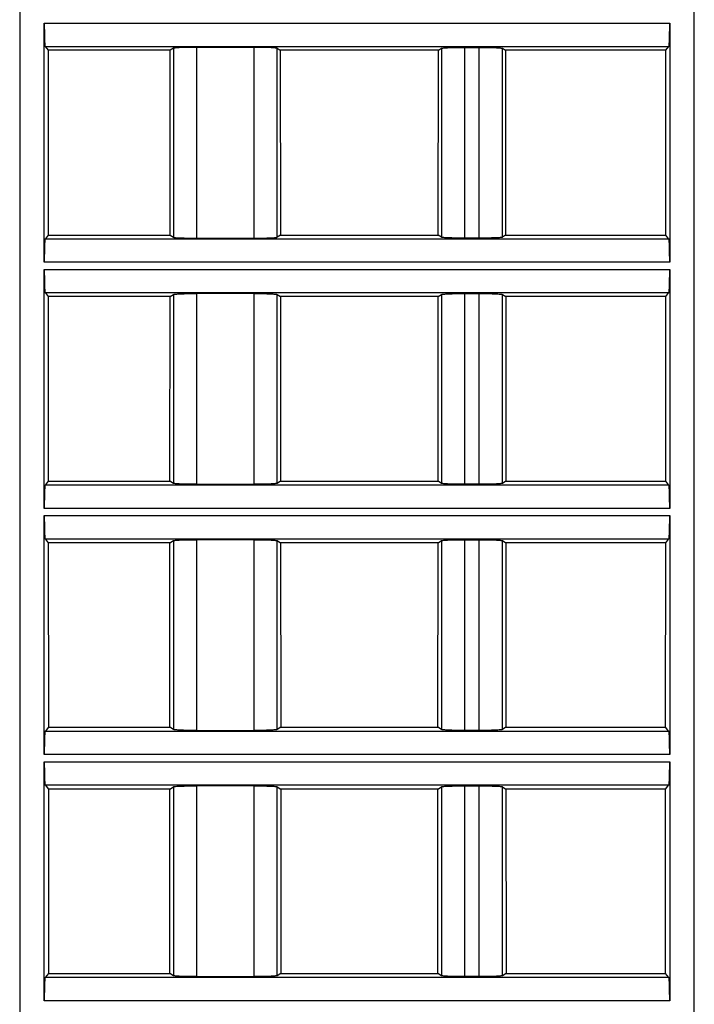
# Model space of a CAD drawing. Header units: millimetres. Extents: x 0 to 594, y 0 to 420.
# Tile 218 of 236: x 411 to 434, y 315 to 349. Entities that reach past the tile are written whole.
import ezdxf

# ---------------------------------------------------------------- set-up
doc = ezdxf.new("R2010")
doc.units = ezdxf.units.MM
doc.header["$LTSCALE"] = 32.67
doc.layers.get('0').update_dxf_attribs({"linetype": 'CONTINUOUS'})

msp = doc.modelspace()

# ---------------------------------------------------------------- linework, layer by layer
at = {"color": 9, "linetype": 'CONTINUOUS'}
for p, q in [((410.98569, 366.83035), (410.98569, 289.33035)), ((434.28569, 289.33035), (434.28569, 366.83035)), ((411.83554, 349.20533), (433.43585, 349.20533)), ((411.86225, 348.40609), (433.40914, 348.40609)), ((416.29445, 348.34152), (416.29445, 341.81918)), ((417.0925, 348.37401), (417.0925, 341.78669)), ((419.07889, 341.78669), (419.07889, 348.37401)), ((419.87694, 341.81918), (419.87694, 348.34152)), ((425.55445, 348.34152), (425.55445, 341.81918)), ((426.3525, 348.37401), (426.3525, 341.78669)), ((426.85889, 341.78669), (426.85889, 348.37401)), ((427.65694, 341.81918), (427.65694, 348.34152)), ((433.40914, 341.7546), (411.86225, 341.7546)), ((433.43585, 340.95536), (411.83554, 340.95536)), ((411.83554, 340.70533), (433.43585, 340.70533)), ((411.86225, 339.90609), (433.40914, 339.90609)), ((416.29445, 339.84152), (416.29445, 333.31918)), ((417.0925, 339.87401), (417.0925, 333.28669)), ((419.07889, 333.28669), (419.07889, 339.87401)), ((419.87694, 333.31918), (419.87694, 339.84152)), ((425.55445, 339.84152), (425.55445, 333.31918)), ((426.3525, 339.87401), (426.3525, 333.28669)), ((426.85889, 333.28669), (426.85889, 339.87401)), ((427.65694, 333.31918), (427.65694, 339.84152)), ((433.40914, 333.2546), (411.86225, 333.2546)), ((433.43585, 332.45536), (411.83554, 332.45536)), ((411.83554, 332.20533), (433.43585, 332.20533)), ((411.86225, 331.40609), (433.40914, 331.40609)), ((416.29445, 331.34152), (416.29445, 324.81918)), ((417.0925, 331.37401), (417.0925, 324.78669)), ((419.07889, 324.78669), (419.07889, 331.37401)), ((419.87694, 324.81918), (419.87694, 331.34152)), ((425.55445, 331.34152), (425.55445, 324.81918)), ((426.3525, 331.37401), (426.3525, 324.78669)), ((426.85889, 324.78669), (426.85889, 331.37401)), ((427.65694, 324.81918), (427.65694, 331.34152)), ((433.40914, 324.7546), (411.86225, 324.7546)), ((433.43585, 323.95536), (411.83554, 323.95536)), ((411.83554, 323.70533), (433.43585, 323.70533)), ((411.86225, 322.90609), (433.40914, 322.90609)), ((416.29445, 322.84152), (416.29445, 316.31918)), ((417.0925, 322.87401), (417.0925, 316.28669)), ((419.07889, 316.28669), (419.07889, 322.87401)), ((419.87694, 316.31918), (419.87694, 322.84152)), ((425.55445, 322.84152), (425.55445, 316.31918)), ((426.3525, 322.87401), (426.3525, 316.28669)), ((426.85889, 316.28669), (426.85889, 322.87401)), ((427.65694, 316.31918), (427.65694, 322.84152)), ((433.40914, 316.2546), (411.86225, 316.2546)), ((433.43585, 315.45536), (411.83554, 315.45536))]:
    msp.add_line(p, q, dxfattribs=at)
at = {"color": 7, "linetype": 'CONTINUOUS'}
for p, q in [((411.83554, 340.95536), (411.83554, 349.20533)), ((433.43585, 349.20533), (433.43585, 340.95536)), ((411.86225, 348.40609), (411.96826, 348.27355)), ((416.1856, 348.27355), (411.96826, 348.27355)), ((411.96826, 348.27355), (411.97021, 341.88958)), ((416.1817, 341.88958), (416.1856, 348.27355)), ((416.29445, 348.34152), (416.1856, 348.27355)), ((419.07889, 348.37401), (417.0925, 348.37401)), ((419.87694, 348.34152), (419.98579, 348.27355)), ((425.4456, 348.27355), (419.98579, 348.27355)), ((419.98579, 348.27355), (419.98969, 341.88958)), ((425.4417, 341.88958), (425.4456, 348.27355)), ((425.4456, 348.27355), (425.55445, 348.34152)), ((426.3525, 348.37401), (426.85889, 348.37401)), ((427.65694, 348.34152), (427.76579, 348.27355)), ((433.30312, 348.27355), (427.76579, 348.27355)), ((427.76579, 348.27355), (427.76969, 341.88958)), ((433.30118, 341.88958), (433.30312, 348.27355)), ((433.30312, 348.27355), (433.40914, 348.40609)), ((411.97021, 341.88958), (411.86225, 341.7546)), ((411.97021, 341.88958), (416.1817, 341.88958)), ((416.1817, 341.88958), (416.29445, 341.81918)), ((417.0925, 341.78669), (419.07889, 341.78669)), ((419.98969, 341.88958), (419.87694, 341.81918)), ((419.98969, 341.88958), (425.4417, 341.88958)), ((425.55445, 341.81918), (425.4417, 341.88958)), ((426.85889, 341.78669), (426.3525, 341.78669)), ((427.76969, 341.88958), (427.65694, 341.81918)), ((427.76969, 341.88958), (433.30118, 341.88958)), ((433.40914, 341.7546), (433.30118, 341.88958)), ((411.83554, 332.45536), (411.83554, 340.70533)), ((433.43585, 340.70533), (433.43585, 332.45536)), ((411.86225, 339.90609), (411.97086, 339.77031)), ((416.18041, 339.77031), (411.97086, 339.77031)), ((411.97086, 339.77031), (411.9728, 333.39281)), ((416.17652, 333.39281), (416.18041, 339.77031)), ((416.18041, 339.77031), (416.29445, 339.84152)), ((419.07888, 339.87401), (417.09248, 339.87401)), ((419.87694, 339.84152), (419.99098, 339.77031)), ((425.44041, 339.77031), (419.99098, 339.77031)), ((419.99098, 339.77031), (419.99487, 333.39281)), ((425.43652, 333.39281), (425.44041, 339.77031)), ((425.44041, 339.77031), (425.55445, 339.84152)), ((426.3525, 339.87401), (426.85889, 339.87401)), ((427.65694, 339.84152), (427.77098, 339.77031)), ((433.30053, 339.77031), (427.77098, 339.77031)), ((427.77098, 339.77031), (427.77487, 333.39281)), ((433.29859, 333.39281), (433.30053, 339.77031)), ((433.30053, 339.77031), (433.40914, 339.90609)), ((411.9728, 333.39281), (411.86225, 333.2546)), ((411.9728, 333.39281), (416.17652, 333.39281)), ((416.29445, 333.31918), (416.17652, 333.39281)), ((417.09251, 333.28669), (419.07891, 333.28669)), ((419.99487, 333.39281), (419.87694, 333.31918)), ((419.99487, 333.39281), (425.43652, 333.39281)), ((425.55445, 333.31918), (425.43652, 333.39281)), ((426.85889, 333.28669), (426.3525, 333.28669)), ((427.77487, 333.39281), (427.65694, 333.31918)), ((427.77487, 333.39281), (433.29859, 333.39281)), ((433.40914, 333.2546), (433.29859, 333.39281)), ((411.83554, 323.95536), (411.83554, 332.20533)), ((433.43585, 332.20533), (433.43585, 323.95536)), ((411.86225, 331.40609), (411.97345, 331.26707)), ((416.17522, 331.26707), (411.97345, 331.26707)), ((411.97345, 331.26707), (411.97539, 324.89605)), ((416.17133, 324.89605), (416.17522, 331.26707)), ((416.17522, 331.26707), (416.29445, 331.34152)), ((419.07888, 331.37401), (417.09248, 331.37401)), ((419.87694, 331.34152), (419.99617, 331.26707)), ((425.43522, 331.26707), (419.99617, 331.26707)), ((419.99617, 331.26707), (420.00006, 324.89605)), ((425.43133, 324.89605), (425.43522, 331.26707)), ((425.43522, 331.26707), (425.55445, 331.34152)), ((426.3525, 331.37401), (426.85889, 331.37401)), ((427.65694, 331.34152), (427.77617, 331.26707)), ((433.29794, 331.26707), (427.77617, 331.26707)), ((427.77617, 331.26707), (427.78006, 324.89605)), ((433.296, 324.89605), (433.29794, 331.26707)), ((433.29794, 331.26707), (433.40914, 331.40609)), ((411.97539, 324.89605), (411.86225, 324.7546)), ((411.97539, 324.89605), (416.17133, 324.89605)), ((416.29445, 324.81918), (416.17133, 324.89605)), ((417.09251, 324.78669), (419.07891, 324.78669)), ((420.00006, 324.89605), (419.87694, 324.81918)), ((420.00006, 324.89605), (425.43133, 324.89605)), ((425.55445, 324.81918), (425.43133, 324.89605)), ((426.85889, 324.78669), (426.3525, 324.78669)), ((427.78006, 324.89605), (427.65694, 324.81918)), ((427.78006, 324.89605), (433.296, 324.89605)), ((433.40914, 324.7546), (433.296, 324.89605)), ((411.83554, 315.45536), (411.83554, 323.70533)), ((433.43585, 323.70533), (433.43585, 315.45536)), ((411.86225, 322.90609), (411.97604, 322.76383)), ((416.17003, 322.76383), (411.97604, 322.76383)), ((411.97604, 322.76383), (411.97798, 316.39929)), ((416.16615, 316.39929), (416.17003, 322.76383)), ((416.17003, 322.76383), (416.29445, 322.84152)), ((419.07888, 322.87401), (417.09248, 322.87401)), ((419.87694, 322.84152), (420.00136, 322.76383)), ((425.43003, 322.76383), (420.00136, 322.76383)), ((420.00136, 322.76383), (420.00524, 316.39929)), ((425.42615, 316.39929), (425.43003, 322.76383)), ((425.43003, 322.76383), (425.55445, 322.84152)), ((426.3525, 322.87401), (426.85889, 322.87401)), ((427.65694, 322.84152), (427.78136, 322.76383)), ((433.29535, 322.76383), (427.78136, 322.76383)), ((427.78136, 322.76383), (427.78524, 316.39929)), ((433.29341, 316.39929), (433.29535, 322.76383)), ((433.29535, 322.76383), (433.40914, 322.90609)), ((411.97798, 316.39929), (411.86225, 316.2546)), ((411.97798, 316.39929), (416.16615, 316.39929)), ((416.29445, 316.31918), (416.16615, 316.39929)), ((417.09251, 316.28669), (419.07891, 316.28669)), ((420.00524, 316.39929), (419.87694, 316.31918)), ((420.00524, 316.39929), (425.42615, 316.39929)), ((425.55445, 316.31918), (425.42615, 316.39929)), ((426.85889, 316.28669), (426.3525, 316.28669)), ((427.78524, 316.39929), (427.65694, 316.31918)), ((427.78524, 316.39929), (433.29341, 316.39929)), ((433.40914, 316.2546), (433.29341, 316.39929))]:
    msp.add_line(p, q, dxfattribs=at)
for points, knots in [([(411.83554, 349.20533), (411.83554, 349.15475), (411.83619, 348.97033), (411.83882, 348.78589), (411.84329, 348.65212)], [0, 0, 0, 0, 0.27428543, 1, 1, 1, 1]), ([(433.4281, 348.65212), (433.42943, 348.692), (433.43433, 348.87637), (433.43585, 349.06081), (433.43585, 349.20533)], [0, 0, 0, 0, 0.21636758, 1, 1, 1, 1]), ([(411.84329, 348.65212), (411.8444, 348.61892), (411.84659, 348.5603), (411.85114, 348.48552), (411.85478, 348.43856), (411.85902, 348.41546), (411.8607, 348.40803), (411.86225, 348.40609)], [0, 0, 0, 0, 0.40314574, 0.7108781, 0.91163008, 0.96987308, 1, 1, 1, 1]), ([(433.40914, 348.40609), (433.41069, 348.40803), (433.41237, 348.41546), (433.4166, 348.43856), (433.42025, 348.48552), (433.4248, 348.5603), (433.42699, 348.61892), (433.4281, 348.65212)], [0, 0, 0, 0, 0.03012692, 0.08836991, 0.28912189, 0.59685425, 1, 1, 1, 1]), ([(416.5469, 348.36462), (416.5137, 348.36327), (416.45496, 348.36029), (416.37838, 348.35572), (416.3282, 348.34897), (416.30158, 348.34597), (416.29445, 348.34152)], [0, 0, 0, 0, 0.39249193, 0.69638807, 0.9007093, 1, 1, 1, 1]), ([(417.0925, 348.37401), (417.04277, 348.37401), (416.86088, 348.37321), (416.67896, 348.37), (416.5469, 348.36462)], [0, 0, 0, 0, 0.27339584, 1, 1, 1, 1]), ([(419.62449, 348.36462), (419.58494, 348.36623), (419.40313, 348.37215), (419.22121, 348.37401), (419.07889, 348.37401)], [0, 0, 0, 0, 0.2175915, 1, 1, 1, 1]), ([(419.87694, 348.34152), (419.86981, 348.34597), (419.84319, 348.34897), (419.793, 348.35572), (419.71643, 348.36029), (419.65769, 348.36327), (419.62449, 348.36462)], [0, 0, 0, 0, 0.09929069, 0.30361191, 0.60750806, 1, 1, 1, 1]), ([(425.55445, 348.34152), (425.56159, 348.34597), (425.58824, 348.34896), (425.63842, 348.35572), (425.71498, 348.36028), (425.7737, 348.36327), (425.80689, 348.36462)], [0, 0, 0, 0, 0.09942633, 0.30382068, 0.60760815, 1, 1, 1, 1]), ([(425.80689, 348.36462), (425.84643, 348.36623), (426.02824, 348.37215), (426.21016, 348.37401), (426.35248, 348.37401)], [0, 0, 0, 0, 0.21756521, 1, 1, 1, 1]), ([(426.85888, 348.37401), (426.90862, 348.37401), (427.09051, 348.37322), (427.27243, 348.37), (427.40449, 348.36462)], [0, 0, 0, 0, 0.27341699, 1, 1, 1, 1]), ([(427.40449, 348.36462), (427.43769, 348.36327), (427.49642, 348.36028), (427.57298, 348.35572), (427.62316, 348.34896), (427.6498, 348.34597), (427.65694, 348.34151)], [0, 0, 0, 0, 0.39241274, 0.69620943, 0.90058912, 1, 1, 1, 1]), ([(411.86225, 341.7546), (411.8607, 341.75266), (411.85902, 341.74523), (411.85478, 341.72213), (411.85114, 341.67517), (411.84659, 341.60039), (411.8444, 341.54178), (411.84329, 341.50857)], [0, 0, 0, 0, 0.03012692, 0.08836991, 0.28912189, 0.59685425, 1, 1, 1, 1]), ([(416.29445, 341.81918), (416.30158, 341.81473), (416.3282, 341.81173), (416.37838, 341.80497), (416.45496, 341.80041), (416.5137, 341.79742), (416.5469, 341.79607)], [0, 0, 0, 0, 0.09929069, 0.30361191, 0.60750806, 1, 1, 1, 1]), ([(416.5469, 341.79607), (416.58645, 341.79446), (416.76826, 341.78855), (416.95018, 341.78669), (417.0925, 341.78669)], [0, 0, 0, 0, 0.2175915, 1, 1, 1, 1]), ([(419.07889, 341.78669), (419.12862, 341.78669), (419.31051, 341.78748), (419.49243, 341.79069), (419.62449, 341.79607)], [0, 0, 0, 0, 0.27339584, 1, 1, 1, 1]), ([(419.62449, 341.79607), (419.65769, 341.79742), (419.71643, 341.80041), (419.793, 341.80497), (419.84319, 341.81173), (419.86981, 341.81473), (419.87694, 341.81918)], [0, 0, 0, 0, 0.39249193, 0.69638807, 0.9007093, 1, 1, 1, 1]), ([(425.8069, 341.79607), (425.7737, 341.79742), (425.71497, 341.80041), (425.63841, 341.80498), (425.58823, 341.81174), (425.56159, 341.81472), (425.55445, 341.81918)], [0, 0, 0, 0, 0.39241264, 0.69620929, 0.90058904, 1, 1, 1, 1]), ([(426.35251, 341.78669), (426.30277, 341.78669), (426.12087, 341.78748), (425.93896, 341.79069), (425.8069, 341.79607)], [0, 0, 0, 0, 0.27341699, 1, 1, 1, 1]), ([(427.4045, 341.79607), (427.36495, 341.79446), (427.18315, 341.78854), (427.00123, 341.78669), (426.85891, 341.78669)], [0, 0, 0, 0, 0.21756522, 1, 1, 1, 1]), ([(427.65694, 341.81918), (427.6498, 341.81472), (427.62315, 341.81174), (427.57297, 341.80497), (427.49641, 341.80041), (427.43769, 341.79742), (427.4045, 341.79607)], [0, 0, 0, 0, 0.0994263, 0.30382062, 0.60760811, 1, 1, 1, 1]), ([(433.4281, 341.50857), (433.42699, 341.54178), (433.4248, 341.60039), (433.42025, 341.67517), (433.4166, 341.72213), (433.41237, 341.74523), (433.41069, 341.75266), (433.40914, 341.7546)], [0, 0, 0, 0, 0.40314574, 0.7108781, 0.91163008, 0.96987308, 1, 1, 1, 1]), ([(411.84329, 341.50857), (411.84196, 341.46869), (411.83706, 341.28433), (411.83554, 341.09988), (411.83554, 340.95536)], [0, 0, 0, 0, 0.21636758, 1, 1, 1, 1]), ([(433.43585, 340.95536), (433.43585, 341.00595), (433.4352, 341.19037), (433.43257, 341.37481), (433.4281, 341.50857)], [0, 0, 0, 0, 0.27428543, 1, 1, 1, 1]), ([(411.83554, 340.70533), (411.83554, 340.65475), (411.83619, 340.47033), (411.83882, 340.28589), (411.84329, 340.15212)], [0, 0, 0, 0, 0.27428543, 1, 1, 1, 1]), ([(433.4281, 340.15212), (433.42943, 340.192), (433.43433, 340.37637), (433.43585, 340.56081), (433.43585, 340.70533)], [0, 0, 0, 0, 0.21636758, 1, 1, 1, 1]), ([(411.84329, 340.15212), (411.8444, 340.11892), (411.84659, 340.0603), (411.85114, 339.98552), (411.85478, 339.93856), (411.85902, 339.91546), (411.8607, 339.90803), (411.86225, 339.90609)], [0, 0, 0, 0, 0.40314574, 0.7108781, 0.91163008, 0.96987308, 1, 1, 1, 1]), ([(433.40914, 339.90609), (433.41069, 339.90803), (433.41237, 339.91546), (433.4166, 339.93856), (433.42025, 339.98552), (433.4248, 340.0603), (433.42699, 340.11892), (433.4281, 340.15212)], [0, 0, 0, 0, 0.03012692, 0.08836991, 0.28912189, 0.59685425, 1, 1, 1, 1]), ([(416.29445, 339.84152), (416.30159, 339.84597), (416.32824, 339.84896), (416.37842, 339.85572), (416.45498, 339.86028), (416.5137, 339.86327), (416.54689, 339.86462)], [0, 0, 0, 0, 0.09942633, 0.30382068, 0.60760815, 1, 1, 1, 1]), ([(416.54689, 339.86462), (416.58643, 339.86623), (416.76824, 339.87215), (416.95016, 339.87401), (417.09248, 339.87401)], [0, 0, 0, 0, 0.21756521, 1, 1, 1, 1]), ([(419.07888, 339.87401), (419.12862, 339.87401), (419.31051, 339.87322), (419.49243, 339.87), (419.62449, 339.86462)], [0, 0, 0, 0, 0.27341699, 1, 1, 1, 1]), ([(419.62449, 339.86462), (419.65769, 339.86327), (419.71642, 339.86028), (419.79298, 339.85572), (419.84316, 339.84896), (419.8698, 339.84597), (419.87694, 339.84151)], [0, 0, 0, 0, 0.39241274, 0.69620943, 0.90058912, 1, 1, 1, 1]), ([(425.55445, 339.84152), (425.56159, 339.84597), (425.58824, 339.84896), (425.63842, 339.85572), (425.71498, 339.86028), (425.7737, 339.86327), (425.80689, 339.86462)], [0, 0, 0, 0, 0.09942633, 0.30382068, 0.60760815, 1, 1, 1, 1]), ([(425.80689, 339.86462), (425.84643, 339.86623), (426.02824, 339.87215), (426.21016, 339.87401), (426.35248, 339.87401)], [0, 0, 0, 0, 0.21756521, 1, 1, 1, 1]), ([(426.85888, 339.87401), (426.90862, 339.87401), (427.09051, 339.87322), (427.27243, 339.87), (427.40449, 339.86462)], [0, 0, 0, 0, 0.27341699, 1, 1, 1, 1]), ([(427.40449, 339.86462), (427.43769, 339.86327), (427.49642, 339.86028), (427.57298, 339.85572), (427.62316, 339.84896), (427.6498, 339.84597), (427.65694, 339.84151)], [0, 0, 0, 0, 0.39241274, 0.69620943, 0.90058912, 1, 1, 1, 1]), ([(411.86225, 333.2546), (411.8607, 333.25266), (411.85902, 333.24523), (411.85478, 333.22213), (411.85114, 333.17517), (411.84659, 333.10039), (411.8444, 333.04178), (411.84329, 333.00857)], [0, 0, 0, 0, 0.03012692, 0.08836991, 0.28912189, 0.59685425, 1, 1, 1, 1]), ([(416.5469, 333.29607), (416.5137, 333.29742), (416.45497, 333.30041), (416.37841, 333.30498), (416.32823, 333.31174), (416.30159, 333.31472), (416.29445, 333.31918)], [0, 0, 0, 0, 0.39241264, 0.69620929, 0.90058904, 1, 1, 1, 1]), ([(417.09251, 333.28669), (417.04277, 333.28669), (416.86087, 333.28748), (416.67896, 333.29069), (416.5469, 333.29607)], [0, 0, 0, 0, 0.27341699, 1, 1, 1, 1]), ([(419.6245, 333.29607), (419.58495, 333.29446), (419.40315, 333.28854), (419.22123, 333.28669), (419.07891, 333.28669)], [0, 0, 0, 0, 0.21756522, 1, 1, 1, 1]), ([(419.87694, 333.31918), (419.8698, 333.31472), (419.84315, 333.31174), (419.79297, 333.30497), (419.71641, 333.30041), (419.65769, 333.29742), (419.6245, 333.29607)], [0, 0, 0, 0, 0.0994263, 0.30382062, 0.60760811, 1, 1, 1, 1]), ([(425.8069, 333.29607), (425.7737, 333.29742), (425.71497, 333.30041), (425.63841, 333.30498), (425.58823, 333.31174), (425.56159, 333.31472), (425.55445, 333.31918)], [0, 0, 0, 0, 0.39241264, 0.69620929, 0.90058904, 1, 1, 1, 1]), ([(426.35251, 333.28669), (426.30277, 333.28669), (426.12087, 333.28748), (425.93896, 333.29069), (425.8069, 333.29607)], [0, 0, 0, 0, 0.27341699, 1, 1, 1, 1]), ([(427.4045, 333.29607), (427.36495, 333.29446), (427.18315, 333.28854), (427.00123, 333.28669), (426.85891, 333.28669)], [0, 0, 0, 0, 0.21756522, 1, 1, 1, 1]), ([(427.65694, 333.31918), (427.6498, 333.31472), (427.62315, 333.31174), (427.57297, 333.30497), (427.49641, 333.30041), (427.43769, 333.29742), (427.4045, 333.29607)], [0, 0, 0, 0, 0.0994263, 0.30382062, 0.60760811, 1, 1, 1, 1]), ([(433.4281, 333.00857), (433.42699, 333.04178), (433.4248, 333.10039), (433.42025, 333.17517), (433.4166, 333.22213), (433.41237, 333.24523), (433.41069, 333.25266), (433.40914, 333.2546)], [0, 0, 0, 0, 0.40314574, 0.7108781, 0.91163008, 0.96987308, 1, 1, 1, 1]), ([(411.84329, 333.00857), (411.84196, 332.96869), (411.83706, 332.78433), (411.83554, 332.59988), (411.83554, 332.45536)], [0, 0, 0, 0, 0.21636758, 1, 1, 1, 1]), ([(433.43585, 332.45536), (433.43585, 332.50595), (433.4352, 332.69037), (433.43257, 332.87481), (433.4281, 333.00857)], [0, 0, 0, 0, 0.27428543, 1, 1, 1, 1]), ([(411.83554, 332.20533), (411.83554, 332.15475), (411.83619, 331.97033), (411.83882, 331.78589), (411.84329, 331.65212)], [0, 0, 0, 0, 0.27428543, 1, 1, 1, 1]), ([(433.4281, 331.65212), (433.42943, 331.692), (433.43433, 331.87637), (433.43585, 332.06081), (433.43585, 332.20533)], [0, 0, 0, 0, 0.21636758, 1, 1, 1, 1]), ([(411.84329, 331.65212), (411.8444, 331.61892), (411.84659, 331.5603), (411.85114, 331.48552), (411.85478, 331.43856), (411.85902, 331.41546), (411.8607, 331.40803), (411.86225, 331.40609)], [0, 0, 0, 0, 0.40314574, 0.7108781, 0.91163008, 0.96987308, 1, 1, 1, 1]), ([(433.40914, 331.40609), (433.41069, 331.40803), (433.41237, 331.41546), (433.4166, 331.43856), (433.42025, 331.48552), (433.4248, 331.5603), (433.42699, 331.61892), (433.4281, 331.65212)], [0, 0, 0, 0, 0.03012692, 0.08836991, 0.28912189, 0.59685425, 1, 1, 1, 1]), ([(416.29445, 331.34152), (416.30159, 331.34597), (416.32824, 331.34896), (416.37842, 331.35572), (416.45498, 331.36028), (416.5137, 331.36327), (416.54689, 331.36462)], [0, 0, 0, 0, 0.09942633, 0.30382068, 0.60760815, 1, 1, 1, 1]), ([(416.54689, 331.36462), (416.58643, 331.36623), (416.76824, 331.37215), (416.95016, 331.37401), (417.09248, 331.37401)], [0, 0, 0, 0, 0.21756521, 1, 1, 1, 1]), ([(419.07888, 331.37401), (419.12862, 331.37401), (419.31051, 331.37322), (419.49243, 331.37), (419.62449, 331.36462)], [0, 0, 0, 0, 0.27341699, 1, 1, 1, 1]), ([(419.62449, 331.36462), (419.65769, 331.36327), (419.71642, 331.36028), (419.79298, 331.35572), (419.84316, 331.34896), (419.8698, 331.34597), (419.87694, 331.34151)], [0, 0, 0, 0, 0.39241274, 0.69620943, 0.90058912, 1, 1, 1, 1]), ([(425.55445, 331.34152), (425.56159, 331.34597), (425.58824, 331.34896), (425.63842, 331.35572), (425.71498, 331.36028), (425.7737, 331.36327), (425.80689, 331.36462)], [0, 0, 0, 0, 0.09942633, 0.30382068, 0.60760815, 1, 1, 1, 1]), ([(425.80689, 331.36462), (425.84643, 331.36623), (426.02824, 331.37215), (426.21016, 331.37401), (426.35248, 331.37401)], [0, 0, 0, 0, 0.21756521, 1, 1, 1, 1]), ([(426.85888, 331.37401), (426.90862, 331.37401), (427.09051, 331.37322), (427.27243, 331.37), (427.40449, 331.36462)], [0, 0, 0, 0, 0.27341699, 1, 1, 1, 1]), ([(427.40449, 331.36462), (427.43769, 331.36327), (427.49642, 331.36028), (427.57298, 331.35572), (427.62316, 331.34896), (427.6498, 331.34597), (427.65694, 331.34151)], [0, 0, 0, 0, 0.39241274, 0.69620943, 0.90058912, 1, 1, 1, 1]), ([(411.86225, 324.7546), (411.8607, 324.75266), (411.85902, 324.74523), (411.85478, 324.72213), (411.85114, 324.67517), (411.84659, 324.60039), (411.8444, 324.54178), (411.84329, 324.50857)], [0, 0, 0, 0, 0.03012692, 0.08836991, 0.28912189, 0.59685425, 1, 1, 1, 1]), ([(416.5469, 324.79607), (416.5137, 324.79742), (416.45497, 324.80041), (416.37841, 324.80498), (416.32823, 324.81174), (416.30159, 324.81472), (416.29445, 324.81918)], [0, 0, 0, 0, 0.39241264, 0.69620929, 0.90058904, 1, 1, 1, 1]), ([(417.09251, 324.78669), (417.04277, 324.78669), (416.86087, 324.78748), (416.67896, 324.79069), (416.5469, 324.79607)], [0, 0, 0, 0, 0.27341699, 1, 1, 1, 1]), ([(419.6245, 324.79607), (419.58495, 324.79446), (419.40315, 324.78854), (419.22123, 324.78669), (419.07891, 324.78669)], [0, 0, 0, 0, 0.21756522, 1, 1, 1, 1]), ([(419.87694, 324.81918), (419.8698, 324.81472), (419.84315, 324.81174), (419.79297, 324.80497), (419.71641, 324.80041), (419.65769, 324.79742), (419.6245, 324.79607)], [0, 0, 0, 0, 0.0994263, 0.30382062, 0.60760811, 1, 1, 1, 1]), ([(425.8069, 324.79607), (425.7737, 324.79742), (425.71497, 324.80041), (425.63841, 324.80498), (425.58823, 324.81174), (425.56159, 324.81472), (425.55445, 324.81918)], [0, 0, 0, 0, 0.39241264, 0.69620929, 0.90058904, 1, 1, 1, 1]), ([(426.35251, 324.78669), (426.30277, 324.78669), (426.12087, 324.78748), (425.93896, 324.79069), (425.8069, 324.79607)], [0, 0, 0, 0, 0.27341699, 1, 1, 1, 1]), ([(427.4045, 324.79607), (427.36495, 324.79446), (427.18315, 324.78854), (427.00123, 324.78669), (426.85891, 324.78669)], [0, 0, 0, 0, 0.21756522, 1, 1, 1, 1]), ([(427.65694, 324.81918), (427.6498, 324.81472), (427.62315, 324.81174), (427.57297, 324.80497), (427.49641, 324.80041), (427.43769, 324.79742), (427.4045, 324.79607)], [0, 0, 0, 0, 0.0994263, 0.30382062, 0.60760811, 1, 1, 1, 1]), ([(433.4281, 324.50857), (433.42699, 324.54178), (433.4248, 324.60039), (433.42025, 324.67517), (433.4166, 324.72213), (433.41237, 324.74523), (433.41069, 324.75266), (433.40914, 324.7546)], [0, 0, 0, 0, 0.40314574, 0.7108781, 0.91163008, 0.96987308, 1, 1, 1, 1]), ([(411.84329, 324.50857), (411.84196, 324.46869), (411.83706, 324.28433), (411.83554, 324.09988), (411.83554, 323.95536)], [0, 0, 0, 0, 0.21636758, 1, 1, 1, 1]), ([(433.43585, 323.95536), (433.43585, 324.00595), (433.4352, 324.19037), (433.43257, 324.37481), (433.4281, 324.50857)], [0, 0, 0, 0, 0.27428543, 1, 1, 1, 1]), ([(411.83554, 323.70533), (411.83554, 323.65475), (411.83619, 323.47033), (411.83882, 323.28589), (411.84329, 323.15212)], [0, 0, 0, 0, 0.27428543, 1, 1, 1, 1]), ([(433.4281, 323.15212), (433.42943, 323.192), (433.43433, 323.37637), (433.43585, 323.56081), (433.43585, 323.70533)], [0, 0, 0, 0, 0.21636758, 1, 1, 1, 1]), ([(411.84329, 323.15212), (411.8444, 323.11892), (411.84659, 323.0603), (411.85114, 322.98552), (411.85478, 322.93856), (411.85902, 322.91546), (411.8607, 322.90803), (411.86225, 322.90609)], [0, 0, 0, 0, 0.40314574, 0.7108781, 0.91163008, 0.96987308, 1, 1, 1, 1]), ([(433.40914, 322.90609), (433.41069, 322.90803), (433.41237, 322.91546), (433.4166, 322.93856), (433.42025, 322.98552), (433.4248, 323.0603), (433.42699, 323.11892), (433.4281, 323.15212)], [0, 0, 0, 0, 0.03012692, 0.08836991, 0.28912189, 0.59685425, 1, 1, 1, 1]), ([(416.29445, 322.84152), (416.30159, 322.84597), (416.32824, 322.84896), (416.37842, 322.85572), (416.45498, 322.86028), (416.5137, 322.86327), (416.54689, 322.86462)], [0, 0, 0, 0, 0.09942633, 0.30382068, 0.60760815, 1, 1, 1, 1]), ([(416.54689, 322.86462), (416.58643, 322.86623), (416.76824, 322.87215), (416.95016, 322.87401), (417.09248, 322.87401)], [0, 0, 0, 0, 0.21756521, 1, 1, 1, 1]), ([(419.07888, 322.87401), (419.12862, 322.87401), (419.31051, 322.87322), (419.49243, 322.87), (419.62449, 322.86462)], [0, 0, 0, 0, 0.27341699, 1, 1, 1, 1]), ([(419.62449, 322.86462), (419.65769, 322.86327), (419.71642, 322.86028), (419.79298, 322.85572), (419.84316, 322.84896), (419.8698, 322.84597), (419.87694, 322.84151)], [0, 0, 0, 0, 0.39241274, 0.69620943, 0.90058912, 1, 1, 1, 1]), ([(425.55445, 322.84152), (425.56159, 322.84597), (425.58824, 322.84896), (425.63842, 322.85572), (425.71498, 322.86028), (425.7737, 322.86327), (425.80689, 322.86462)], [0, 0, 0, 0, 0.09942633, 0.30382068, 0.60760815, 1, 1, 1, 1]), ([(425.80689, 322.86462), (425.84643, 322.86623), (426.02824, 322.87215), (426.21016, 322.87401), (426.35248, 322.87401)], [0, 0, 0, 0, 0.21756521, 1, 1, 1, 1]), ([(426.85888, 322.87401), (426.90862, 322.87401), (427.09051, 322.87322), (427.27243, 322.87), (427.40449, 322.86462)], [0, 0, 0, 0, 0.27341699, 1, 1, 1, 1]), ([(427.40449, 322.86462), (427.43769, 322.86327), (427.49642, 322.86028), (427.57298, 322.85572), (427.62316, 322.84896), (427.6498, 322.84597), (427.65694, 322.84151)], [0, 0, 0, 0, 0.39241274, 0.69620943, 0.90058912, 1, 1, 1, 1]), ([(411.86225, 316.2546), (411.8607, 316.25266), (411.85902, 316.24523), (411.85478, 316.22213), (411.85114, 316.17517), (411.84659, 316.10039), (411.8444, 316.04178), (411.84329, 316.00857)], [0, 0, 0, 0, 0.03012692, 0.08836991, 0.28912189, 0.59685425, 1, 1, 1, 1]), ([(416.5469, 316.29607), (416.5137, 316.29742), (416.45497, 316.30041), (416.37841, 316.30498), (416.32823, 316.31174), (416.30159, 316.31472), (416.29445, 316.31918)], [0, 0, 0, 0, 0.39241264, 0.69620929, 0.90058904, 1, 1, 1, 1]), ([(417.09251, 316.28669), (417.04277, 316.28669), (416.86087, 316.28748), (416.67896, 316.29069), (416.5469, 316.29607)], [0, 0, 0, 0, 0.27341699, 1, 1, 1, 1]), ([(419.6245, 316.29607), (419.58495, 316.29446), (419.40315, 316.28854), (419.22123, 316.28669), (419.07891, 316.28669)], [0, 0, 0, 0, 0.21756522, 1, 1, 1, 1]), ([(419.87694, 316.31918), (419.8698, 316.31472), (419.84315, 316.31174), (419.79297, 316.30497), (419.71641, 316.30041), (419.65769, 316.29742), (419.6245, 316.29607)], [0, 0, 0, 0, 0.0994263, 0.30382062, 0.60760811, 1, 1, 1, 1]), ([(425.8069, 316.29607), (425.7737, 316.29742), (425.71497, 316.30041), (425.63841, 316.30498), (425.58823, 316.31174), (425.56159, 316.31472), (425.55445, 316.31918)], [0, 0, 0, 0, 0.39241264, 0.69620929, 0.90058904, 1, 1, 1, 1]), ([(426.35251, 316.28669), (426.30277, 316.28669), (426.12087, 316.28748), (425.93896, 316.29069), (425.8069, 316.29607)], [0, 0, 0, 0, 0.27341699, 1, 1, 1, 1]), ([(427.4045, 316.29607), (427.36495, 316.29446), (427.18315, 316.28854), (427.00123, 316.28669), (426.85891, 316.28669)], [0, 0, 0, 0, 0.21756522, 1, 1, 1, 1]), ([(427.65694, 316.31918), (427.6498, 316.31472), (427.62315, 316.31174), (427.57297, 316.30497), (427.49641, 316.30041), (427.43769, 316.29742), (427.4045, 316.29607)], [0, 0, 0, 0, 0.0994263, 0.30382062, 0.60760811, 1, 1, 1, 1]), ([(433.4281, 316.00857), (433.42699, 316.04178), (433.4248, 316.10039), (433.42025, 316.17517), (433.4166, 316.22213), (433.41237, 316.24523), (433.41069, 316.25266), (433.40914, 316.2546)], [0, 0, 0, 0, 0.40314574, 0.7108781, 0.91163008, 0.96987308, 1, 1, 1, 1]), ([(411.84329, 316.00857), (411.84196, 315.96869), (411.83706, 315.78433), (411.83554, 315.59988), (411.83554, 315.45536)], [0, 0, 0, 0, 0.21636758, 1, 1, 1, 1]), ([(433.43585, 315.45536), (433.43585, 315.50595), (433.4352, 315.69037), (433.43257, 315.87481), (433.4281, 316.00857)], [0, 0, 0, 0, 0.27428543, 1, 1, 1, 1])]:
    msp.add_open_spline(points, degree=3, knots=knots, dxfattribs=at)

doc.saveas('drawing.dxf')
